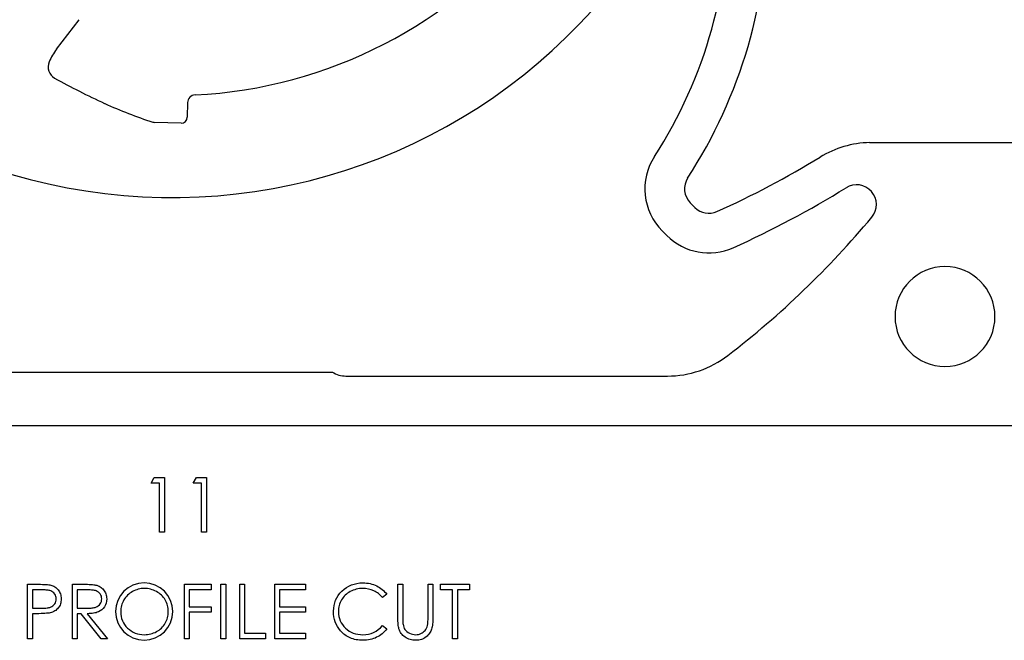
# Model space of a CAD drawing. Header units: inches. Extents: x 370 to 474, y 80 to 168.
# Tile 13 of 170: x 387.18 to 389.67, y 84.71 to 86.27. Entities that reach past the tile are written whole.
import ezdxf

# ---------------------------------------------------------------- set-up
doc = ezdxf.new("R2010")
doc.units = ezdxf.units.IN
doc.header["$LTSCALE"] = 0.5
doc.header["$MEASUREMENT"] = 0
doc.layers.add('APP-M-S', color=30, linetype='Continuous')

msp = doc.modelspace()

# ---------------------------------------------------------------- linework, layer by layer
at = {"color": 7, "linetype": 'Continuous'}
for p, q in [((387.5161, 85.1017), (387.5242, 85.1158)), ((387.5242, 85.1158), (387.5497, 85.1158)), ((387.5497, 85.1158), (387.5497, 85.1158)), ((387.5497, 85.1158), (387.5497, 84.978)), ((387.6221, 85.1017), (387.6302, 85.1158)), ((387.6302, 85.1158), (387.6557, 85.1158)), ((387.6557, 85.1158), (387.6557, 85.1158)), ((387.6557, 85.1158), (387.6557, 84.978)), ((387.5373, 85.1017), (387.5161, 85.1017)), ((387.5161, 85.1017), (387.5161, 85.1017)), ((387.5373, 84.978), (387.5373, 85.1017)), ((387.5373, 85.1017), (387.5373, 85.1017)), ((387.6433, 85.1017), (387.6221, 85.1017)), ((387.6221, 85.1017), (387.6221, 85.1017)), ((387.6433, 84.978), (387.6433, 85.1017)), ((387.6433, 85.1017), (387.6433, 85.1017)), ((387.5497, 84.978), (387.5373, 84.978)), ((387.5373, 84.978), (387.5373, 84.978)), ((387.5497, 84.978), (387.5497, 84.978)), ((387.6557, 84.978), (387.6433, 84.978)), ((387.6433, 84.978), (387.6433, 84.978)), ((387.6557, 84.978), (387.6557, 84.978)), ((387.2043, 84.8468), (387.2314, 84.8468)), ((387.2043, 84.709), (387.2043, 84.8468)), ((387.2314, 84.8468), (387.2314, 84.8468)), ((387.2314, 84.8468), (387.2369, 84.8467)), ((387.2369, 84.8467), (387.242, 84.8466)), ((387.242, 84.8466), (387.2467, 84.8465)), ((387.2467, 84.8465), (387.2508, 84.8462)), ((387.2508, 84.8462), (387.2545, 84.846)), ((387.2545, 84.846), (387.2577, 84.8456)), ((387.2577, 84.8456), (387.2605, 84.8452)), ((387.2605, 84.8452), (387.2627, 84.8447)), ((387.2627, 84.8447), (387.2627, 84.8447)), ((387.2627, 84.8447), (387.2656, 84.8439)), ((387.2656, 84.8439), (387.2683, 84.8429)), ((387.2683, 84.8429), (387.2709, 84.8416)), ((387.2709, 84.8416), (387.2733, 84.8402)), ((387.2733, 84.8402), (387.2756, 84.8386)), ((387.2756, 84.8386), (387.2778, 84.8368)), ((387.2778, 84.8368), (387.2798, 84.8348)), ((387.3174, 84.8468), (387.345, 84.8468)), ((387.3174, 84.709), (387.3174, 84.8468)), ((387.345, 84.8468), (387.345, 84.8468)), ((387.345, 84.8468), (387.3505, 84.8467)), ((387.3505, 84.8467), (387.3556, 84.8467)), ((387.3556, 84.8467), (387.3601, 84.8465)), ((387.3601, 84.8465), (387.3643, 84.8463)), ((387.3643, 84.8463), (387.368, 84.846)), ((387.368, 84.846), (387.3712, 84.8457)), ((387.3712, 84.8457), (387.3739, 84.8453)), ((387.3739, 84.8453), (387.3762, 84.8449)), ((387.3762, 84.8449), (387.3762, 84.8449)), ((387.3762, 84.8449), (387.3792, 84.8441)), ((387.3792, 84.8441), (387.3821, 84.8431)), ((387.3821, 84.8431), (387.3848, 84.8419)), ((387.3848, 84.8419), (387.3874, 84.8405)), ((387.3874, 84.8405), (387.3898, 84.8388)), ((387.3898, 84.8388), (387.3921, 84.837)), ((387.3921, 84.837), (387.3942, 84.835)), ((387.4991, 84.8362), (387.4952, 84.8361)), ((387.503, 84.8361), (387.4991, 84.8362)), ((387.6, 84.709), (387.6, 84.8468)), ((387.6001, 84.8468), (387.6672, 84.8468)), ((387.6672, 84.8468), (387.6672, 84.8468)), ((387.6672, 84.8468), (387.6672, 84.8326)), ((387.6919, 84.8468), (387.7043, 84.8468)), ((387.6919, 84.709), (387.6919, 84.8468)), ((387.7043, 84.8468), (387.7043, 84.8468)), ((387.7043, 84.8468), (387.7043, 84.709)), ((387.7396, 84.8468), (387.752, 84.8468)), ((387.7396, 84.709), (387.7396, 84.8468)), ((387.752, 84.8468), (387.752, 84.8468)), ((387.752, 84.8468), (387.752, 84.7231)), ((387.8279, 84.709), (387.8279, 84.8468)), ((387.828, 84.8468), (387.9057, 84.8468)), ((387.9057, 84.8468), (387.9057, 84.8468)), ((387.9057, 84.8468), (387.9057, 84.8326)), ((388.0029, 84.8345), (388.0087, 84.8387)), ((388.0087, 84.8387), (388.0148, 84.8422)), ((388.0148, 84.8422), (388.0213, 84.8451)), ((388.0213, 84.8451), (388.0281, 84.8474)), ((388.0281, 84.8474), (388.0352, 84.849)), ((388.0352, 84.849), (388.0427, 84.85)), ((388.0427, 84.85), (388.0505, 84.8503)), ((388.0497, 84.8362), (388.0456, 84.8361)), ((388.0572, 84.8358), (388.0497, 84.8362)), ((388.0497, 84.8362), (388.0497, 84.8362)), ((388.0505, 84.8503), (388.0505, 84.8503)), ((388.0505, 84.8503), (388.0552, 84.8502)), ((388.0552, 84.8502), (388.0599, 84.8498)), ((388.0599, 84.8498), (388.0644, 84.8492)), ((388.0644, 84.8492), (388.0687, 84.8484)), ((388.0687, 84.8484), (388.073, 84.8474)), ((388.073, 84.8474), (388.0772, 84.846)), ((388.0772, 84.846), (388.0813, 84.8445)), ((388.0813, 84.8445), (388.0852, 84.8427)), ((388.0852, 84.8427), (388.089, 84.8407)), ((388.089, 84.8407), (388.0926, 84.8385)), ((388.0926, 84.8385), (388.096, 84.8362)), ((388.096, 84.8362), (388.0993, 84.8336)), ((388.1389, 84.8468), (388.1512, 84.8468)), ((388.1389, 84.7635), (388.1389, 84.8468)), ((388.1512, 84.8468), (388.1512, 84.8468)), ((388.1512, 84.8468), (388.1512, 84.7642)), ((388.2148, 84.7642), (388.2148, 84.8468)), ((388.2148, 84.8468), (388.2148, 84.8468)), ((388.2148, 84.8468), (388.2272, 84.8468)), ((388.2272, 84.8468), (388.2272, 84.8468)), ((388.2272, 84.8468), (388.2272, 84.7635)), ((388.2466, 84.8326), (388.2466, 84.8468)), ((388.2466, 84.8468), (388.2466, 84.8468)), ((388.2466, 84.8468), (388.3191, 84.8468)), ((388.3191, 84.8468), (388.3191, 84.8468)), ((388.3191, 84.8468), (388.3191, 84.8326)), ((387.2167, 84.8326), (387.2167, 84.7867)), ((387.2419, 84.8326), (387.2167, 84.8326)), ((387.2454, 84.8326), (387.2419, 84.8326)), ((387.2419, 84.8326), (387.2419, 84.8326)), ((387.2486, 84.8325), (387.2454, 84.8326)), ((387.2516, 84.8323), (387.2486, 84.8325)), ((387.2543, 84.832), (387.2516, 84.8323)), ((387.2567, 84.8317), (387.2543, 84.832)), ((387.259, 84.8313), (387.2567, 84.8317)), ((387.2609, 84.8308), (387.259, 84.8313)), ((387.2627, 84.8302), (387.2609, 84.8308)), ((387.2657, 84.8289), (387.2627, 84.8302)), ((387.2684, 84.827), (387.2657, 84.8289)), ((387.2708, 84.8248), (387.2684, 84.827)), ((387.2729, 84.8222), (387.2708, 84.8248)), ((387.2746, 84.8193), (387.2729, 84.8222)), ((387.2758, 84.8163), (387.2746, 84.8193)), ((387.2765, 84.8131), (387.2758, 84.8163)), ((387.2768, 84.8098), (387.2765, 84.8131)), ((387.2798, 84.8348), (387.2817, 84.8327)), ((387.2817, 84.8327), (387.2835, 84.8303)), ((387.2835, 84.8303), (387.285, 84.8278)), ((387.285, 84.8278), (387.2862, 84.8252)), ((387.2862, 84.8252), (387.2873, 84.8224)), ((387.2873, 84.8224), (387.2881, 84.8195)), ((387.2881, 84.8195), (387.2887, 84.8164)), ((387.2887, 84.8164), (387.289, 84.8132)), ((387.289, 84.8132), (387.2891, 84.8098)), ((387.3298, 84.8326), (387.3298, 84.7867)), ((387.3556, 84.8326), (387.3298, 84.8326)), ((387.3592, 84.8326), (387.3556, 84.8326)), ((387.3556, 84.8326), (387.3556, 84.8326)), ((387.3626, 84.8325), (387.3592, 84.8326)), ((387.3657, 84.8323), (387.3626, 84.8325)), ((387.3685, 84.832), (387.3657, 84.8323)), ((387.371, 84.8317), (387.3685, 84.832)), ((387.3733, 84.8313), (387.371, 84.8317)), ((387.3754, 84.8308), (387.3733, 84.8313)), ((387.3771, 84.8302), (387.3754, 84.8308)), ((387.3802, 84.8289), (387.3771, 84.8302)), ((387.383, 84.8271), (387.3802, 84.8289)), ((387.3854, 84.8249), (387.383, 84.8271)), ((387.3876, 84.8223), (387.3854, 84.8249)), ((387.3893, 84.8194), (387.3876, 84.8223)), ((387.3906, 84.8164), (387.3893, 84.8194)), ((387.3913, 84.8133), (387.3906, 84.8164)), ((387.3916, 84.81), (387.3913, 84.8133)), ((387.3942, 84.835), (387.3962, 84.8328)), ((387.3962, 84.8328), (387.398, 84.8304)), ((387.398, 84.8304), (387.3996, 84.8278)), ((387.3996, 84.8278), (387.4009, 84.8252)), ((387.4009, 84.8252), (387.402, 84.8224)), ((387.402, 84.8224), (387.4029, 84.8195)), ((387.4029, 84.8195), (387.4035, 84.8164)), ((387.4035, 84.8164), (387.4038, 84.8132)), ((387.4038, 84.8132), (387.404, 84.8099)), ((387.4515, 84.8134), (387.4493, 84.8103)), ((387.454, 84.8163), (387.4515, 84.8134)), ((387.4567, 84.819), (387.454, 84.8163)), ((387.4595, 84.8216), (387.4567, 84.819)), ((387.4626, 84.824), (387.4595, 84.8216)), ((387.4658, 84.8262), (387.4626, 84.824)), ((387.4692, 84.8283), (387.4658, 84.8262)), ((387.4728, 84.8301), (387.4692, 84.8283)), ((387.4764, 84.8317), (387.4728, 84.8301)), ((387.48, 84.8331), (387.4764, 84.8317)), ((387.4837, 84.8342), (387.48, 84.8331)), ((387.4875, 84.8351), (387.4837, 84.8342)), ((387.4913, 84.8357), (387.4875, 84.8351)), ((387.4952, 84.8361), (387.4913, 84.8357)), ((387.507, 84.8357), (387.503, 84.8361)), ((387.5108, 84.8351), (387.507, 84.8357)), ((387.5147, 84.8342), (387.5108, 84.8351)), ((387.5184, 84.8331), (387.5147, 84.8342)), ((387.5221, 84.8317), (387.5184, 84.8331)), ((387.5258, 84.8301), (387.5221, 84.8317)), ((387.5294, 84.8283), (387.5258, 84.8301)), ((387.5329, 84.8262), (387.5294, 84.8283)), ((387.5361, 84.824), (387.5329, 84.8262)), ((387.5392, 84.8217), (387.5361, 84.824)), ((387.5421, 84.8191), (387.5392, 84.8217)), ((387.5447, 84.8164), (387.5421, 84.8191)), ((387.5472, 84.8135), (387.5447, 84.8164)), ((387.5495, 84.8105), (387.5472, 84.8135)), ((387.6672, 84.8326), (387.6124, 84.8326)), ((387.6124, 84.8326), (387.6124, 84.8326)), ((387.6124, 84.8326), (387.6124, 84.7902)), ((387.6672, 84.8326), (387.6672, 84.8326)), ((387.9057, 84.8326), (387.8403, 84.8326)), ((387.8403, 84.8326), (387.8403, 84.8326)), ((387.8403, 84.8326), (387.8403, 84.7902)), ((387.9057, 84.8326), (387.9057, 84.8326)), ((387.9816, 84.8066), (387.9846, 84.8128)), ((387.9846, 84.8128), (387.9882, 84.8187)), ((387.9882, 84.8187), (387.9925, 84.8243)), ((387.9925, 84.8243), (387.9975, 84.8296)), ((387.9975, 84.8296), (388.0029, 84.8345)), ((388.0009, 84.8136), (387.9986, 84.8106)), ((388.0033, 84.8165), (388.0009, 84.8136)), ((388.006, 84.8192), (388.0033, 84.8165)), ((388.0089, 84.8217), (388.006, 84.8192)), ((388.0119, 84.8241), (388.0089, 84.8217)), ((388.0152, 84.8263), (388.0119, 84.8241)), ((388.0187, 84.8284), (388.0152, 84.8263)), ((388.0223, 84.8302), (388.0187, 84.8284)), ((388.026, 84.8318), (388.0223, 84.8302)), ((388.0297, 84.8331), (388.026, 84.8318)), ((388.0336, 84.8342), (388.0297, 84.8331)), ((388.0375, 84.8351), (388.0336, 84.8342)), ((388.0415, 84.8357), (388.0375, 84.8351)), ((388.0456, 84.8361), (388.0415, 84.8357)), ((388.0644, 84.8347), (388.0572, 84.8358)), ((388.0713, 84.8329), (388.0644, 84.8347)), ((388.0778, 84.8303), (388.0713, 84.8329)), ((388.081, 84.8288), (388.0778, 84.8303)), ((388.084, 84.8271), (388.081, 84.8288)), ((388.0869, 84.8252), (388.084, 84.8271)), ((388.0897, 84.8231), (388.0869, 84.8252)), ((388.0924, 84.8209), (388.0897, 84.8231)), ((388.095, 84.8185), (388.0924, 84.8209)), ((388.0974, 84.8159), (388.095, 84.8185)), ((388.0998, 84.8132), (388.0974, 84.8159)), ((388.0993, 84.8336), (388.1024, 84.8309)), ((388.1106, 84.8215), (388.0998, 84.8132)), ((388.0998, 84.8132), (388.0998, 84.8132)), ((388.1024, 84.8309), (388.1053, 84.8279)), ((388.1053, 84.8279), (388.108, 84.8248)), ((388.108, 84.8248), (388.1106, 84.8215)), ((388.2767, 84.8326), (388.2466, 84.8326)), ((388.2767, 84.709), (388.2767, 84.8326)), ((388.2767, 84.8326), (388.2767, 84.8326)), ((388.3191, 84.8326), (388.289, 84.8326)), ((388.289, 84.8326), (388.289, 84.8326)), ((388.289, 84.8326), (388.289, 84.709)), ((388.3191, 84.8326), (388.3191, 84.8326)), ((387.2167, 84.7867), (387.2167, 84.7867)), ((387.2167, 84.7867), (387.2408, 84.7864)), ((387.2444, 84.7864), (387.2476, 84.7866)), ((387.2476, 84.7866), (387.2507, 84.7868)), ((387.2507, 84.7868), (387.2535, 84.787)), ((387.2535, 84.787), (387.256, 84.7874)), ((387.256, 84.7874), (387.2583, 84.7878)), ((387.2583, 84.7878), (387.2604, 84.7883)), ((387.2604, 84.7883), (387.2622, 84.7889)), ((387.2622, 84.7889), (387.2654, 84.7904)), ((387.2654, 84.7904), (387.2683, 84.7922)), ((387.2683, 84.7922), (387.2707, 84.7945)), ((387.2707, 84.7945), (387.2729, 84.7971)), ((387.2729, 84.7971), (387.2746, 84.8)), ((387.2746, 84.8), (387.2758, 84.8031)), ((387.2758, 84.8031), (387.2765, 84.8064)), ((387.2765, 84.8064), (387.2768, 84.8098)), ((387.2768, 84.8098), (387.2768, 84.8098)), ((387.2818, 84.787), (387.2799, 84.7848)), ((387.2835, 84.7893), (387.2818, 84.787)), ((387.285, 84.7918), (387.2835, 84.7893)), ((387.2863, 84.7944), (387.285, 84.7918)), ((387.2873, 84.7972), (387.2863, 84.7944)), ((387.2881, 84.8001), (387.2873, 84.7972)), ((387.2887, 84.8032), (387.2881, 84.8001)), ((387.289, 84.8064), (387.2887, 84.8032)), ((387.2891, 84.8098), (387.289, 84.8064)), ((387.2891, 84.8098), (387.2891, 84.8098)), ((387.3298, 84.7867), (387.3298, 84.7867)), ((387.3298, 84.7867), (387.355, 84.7865)), ((387.355, 84.7865), (387.355, 84.7865)), ((387.355, 84.7865), (387.3585, 84.7865)), ((387.3585, 84.7865), (387.3618, 84.7867)), ((387.3618, 84.7867), (387.3649, 84.7869)), ((387.3649, 84.7869), (387.3677, 84.7872)), ((387.3677, 84.7872), (387.3703, 84.7875)), ((387.3703, 84.7875), (387.3727, 84.788)), ((387.3727, 84.788), (387.3748, 84.7885)), ((387.3748, 84.7885), (387.3767, 84.7891)), ((387.3767, 84.7891), (387.38, 84.7906)), ((387.38, 84.7906), (387.3829, 84.7924)), ((387.3829, 84.7924), (387.3855, 84.7947)), ((387.3855, 84.7947), (387.3876, 84.7973)), ((387.3876, 84.7973), (387.3894, 84.8002)), ((387.3894, 84.8002), (387.3906, 84.8033)), ((387.3906, 84.8033), (387.3913, 84.8066)), ((387.3913, 84.8066), (387.3916, 84.81)), ((387.3916, 84.81), (387.3916, 84.81)), ((387.3985, 84.79), (387.3955, 84.786)), ((387.4009, 84.7945), (387.3985, 84.79)), ((387.4026, 84.7993), (387.4009, 84.7945)), ((387.4036, 84.8044), (387.4026, 84.7993)), ((387.404, 84.8099), (387.4036, 84.8044)), ((387.404, 84.8099), (387.404, 84.8099)), ((387.4404, 84.7892), (387.4398, 84.7853)), ((387.4413, 84.7929), (387.4404, 84.7892)), ((387.4424, 84.7966), (387.4413, 84.7929)), ((387.4437, 84.8002), (387.4424, 84.7966)), ((387.4454, 84.8037), (387.4437, 84.8002)), ((387.4472, 84.8071), (387.4454, 84.8037)), ((387.4493, 84.8103), (387.4472, 84.8071)), ((387.5515, 84.8073), (387.5495, 84.8105)), ((387.5534, 84.804), (387.5515, 84.8073)), ((387.555, 84.8005), (387.5534, 84.804)), ((387.5564, 84.797), (387.555, 84.8005)), ((387.5575, 84.7934), (387.5564, 84.797)), ((387.5583, 84.7897), (387.5575, 84.7934)), ((387.5589, 84.7859), (387.5583, 84.7897)), ((387.6124, 84.7902), (387.6124, 84.7902)), ((387.6124, 84.7902), (387.6672, 84.7902)), ((387.6672, 84.7902), (387.6672, 84.7902)), ((387.6672, 84.7902), (387.6672, 84.7761)), ((387.8403, 84.7902), (387.8403, 84.7902)), ((387.8403, 84.7902), (387.9057, 84.7902)), ((387.9057, 84.7902), (387.9057, 84.7902)), ((387.9057, 84.7902), (387.9057, 84.7761)), ((387.9767, 84.7861), (387.9777, 84.7932)), ((387.9777, 84.7932), (387.9793, 84.8)), ((387.9793, 84.8), (387.9816, 84.8066)), ((387.9898, 84.7896), (387.9892, 84.7858)), ((387.9907, 84.7934), (387.9898, 84.7896)), ((387.9918, 84.797), (387.9907, 84.7934)), ((387.9931, 84.8006), (387.9918, 84.797)), ((387.9947, 84.804), (387.9931, 84.8006)), ((387.9965, 84.8074), (387.9947, 84.804)), ((387.9986, 84.8106), (387.9965, 84.8074)), ((387.2265, 84.7726), (387.2167, 84.7726)), ((387.2167, 84.7726), (387.2167, 84.7726)), ((387.2167, 84.7726), (387.2167, 84.709)), ((387.2327, 84.7726), (387.2265, 84.7726)), ((387.2265, 84.7726), (387.2265, 84.7726)), ((387.2384, 84.7727), (387.2327, 84.7726)), ((387.2435, 84.7729), (387.2384, 84.7727)), ((387.2408, 84.7864), (387.2408, 84.7864)), ((387.2408, 84.7864), (387.2444, 84.7864)), ((387.2482, 84.7732), (387.2435, 84.7729)), ((387.2523, 84.7735), (387.2482, 84.7732)), ((387.2559, 84.7738), (387.2523, 84.7735)), ((387.259, 84.7743), (387.2559, 84.7738)), ((387.2616, 84.7748), (387.259, 84.7743)), ((387.2647, 84.7757), (387.2616, 84.7748)), ((387.2616, 84.7748), (387.2616, 84.7748)), ((387.2677, 84.7768), (387.2647, 84.7757)), ((387.2705, 84.778), (387.2677, 84.7768)), ((387.2731, 84.7794), (387.2705, 84.778)), ((387.2755, 84.781), (387.2731, 84.7794)), ((387.2778, 84.7828), (387.2755, 84.781)), ((387.2799, 84.7848), (387.2778, 84.7828)), ((387.3398, 84.7726), (387.3298, 84.7726)), ((387.3298, 84.7726), (387.3298, 84.7726)), ((387.3298, 84.7726), (387.3298, 84.709)), ((387.3904, 84.709), (387.3398, 84.7726)), ((387.3398, 84.7726), (387.3398, 84.7726)), ((387.3594, 84.7727), (387.3551, 84.7726)), ((387.3551, 84.7726), (387.3551, 84.7726)), ((387.3551, 84.7726), (387.4057, 84.709)), ((387.3635, 84.7729), (387.3594, 84.7727)), ((387.3674, 84.7732), (387.3635, 84.7729)), ((387.371, 84.7737), (387.3674, 84.7732)), ((387.3743, 84.7744), (387.371, 84.7737)), ((387.3775, 84.7751), (387.3743, 84.7744)), ((387.3803, 84.776), (387.3775, 84.7751)), ((387.383, 84.777), (387.3803, 84.776)), ((387.3877, 84.7795), (387.383, 84.777)), ((387.3919, 84.7825), (387.3877, 84.7795)), ((387.3955, 84.786), (387.3919, 84.7825)), ((387.4394, 84.7814), (387.4393, 84.7773)), ((387.4393, 84.7773), (387.4393, 84.7773)), ((387.4393, 84.7773), (387.4396, 84.7714)), ((387.4398, 84.7853), (387.4394, 84.7814)), ((387.4396, 84.7714), (387.4404, 84.7656)), ((387.4404, 84.7656), (387.4417, 84.7602)), ((387.5564, 84.7587), (387.5575, 84.7624)), ((387.5575, 84.7624), (387.5583, 84.7661)), ((387.5583, 84.7661), (387.5589, 84.77)), ((387.5593, 84.782), (387.5589, 84.7859)), ((387.5589, 84.77), (387.5593, 84.7739)), ((387.5594, 84.778), (387.5593, 84.782)), ((387.5593, 84.7739), (387.5594, 84.778)), ((387.5594, 84.778), (387.5594, 84.778)), ((387.6672, 84.7761), (387.6124, 84.7761)), ((387.6124, 84.7761), (387.6124, 84.7761)), ((387.6124, 84.7761), (387.6124, 84.709)), ((387.6672, 84.7761), (387.6672, 84.7761)), ((387.9057, 84.7761), (387.8403, 84.7761)), ((387.8403, 84.7761), (387.8403, 84.7761)), ((387.8403, 84.7761), (387.8403, 84.7231)), ((387.9057, 84.7761), (387.9057, 84.7761)), ((387.9763, 84.7787), (387.9767, 84.7861)), ((387.9766, 84.7716), (387.9763, 84.7787)), ((387.9763, 84.7787), (387.9763, 84.7787)), ((387.9774, 84.7648), (387.9766, 84.7716)), ((387.9788, 84.7583), (387.9774, 84.7648)), ((387.9888, 84.7818), (387.9887, 84.7777)), ((387.9887, 84.7777), (387.9887, 84.7777)), ((387.9887, 84.7777), (387.989, 84.7716)), ((387.9892, 84.7858), (387.9888, 84.7818)), ((387.989, 84.7716), (387.9898, 84.7658)), ((387.9898, 84.7658), (387.9912, 84.7602)), ((388.1389, 84.7585), (388.1389, 84.7635)), ((388.1389, 84.7635), (388.1389, 84.7635)), ((388.1512, 84.7642), (388.1512, 84.7642)), ((388.1512, 84.7642), (388.1512, 84.7607)), ((388.2148, 84.7603), (388.2148, 84.7642)), ((388.2148, 84.7642), (388.2148, 84.7642)), ((388.2272, 84.7635), (388.2271, 84.7591)), ((388.2272, 84.7635), (388.2272, 84.7635)), ((387.4417, 84.7602), (387.4437, 84.7549)), ((387.4437, 84.7549), (387.4461, 84.7499)), ((387.4461, 84.7499), (387.4491, 84.7451)), ((387.4491, 84.7451), (387.4527, 84.7406)), ((387.4527, 84.7406), (387.4568, 84.7363)), ((387.5421, 84.7364), (387.5448, 84.7391)), ((387.5448, 84.7391), (387.5472, 84.742)), ((387.5472, 84.742), (387.5495, 84.745)), ((387.5495, 84.745), (387.5515, 84.7483)), ((387.5515, 84.7483), (387.5534, 84.7517)), ((387.5534, 84.7517), (387.555, 84.7552)), ((387.555, 84.7552), (387.5564, 84.7587)), ((387.9807, 84.752), (387.9788, 84.7583)), ((387.9832, 84.746), (387.9807, 84.752)), ((387.9862, 84.7403), (387.9832, 84.746)), ((387.9897, 84.7348), (387.9862, 84.7403)), ((387.9912, 84.7602), (387.9931, 84.7549)), ((387.9931, 84.7549), (387.9955, 84.7499)), ((387.9955, 84.7499), (387.9986, 84.7451)), ((387.9986, 84.7451), (388.0021, 84.7405)), ((388.0021, 84.7405), (388.0063, 84.7362)), ((388.0893, 84.7325), (388.0947, 84.7372)), ((388.0947, 84.7372), (388.0998, 84.7425)), ((388.0998, 84.7425), (388.0998, 84.7425)), ((388.0998, 84.7425), (388.1106, 84.7343)), ((388.139, 84.7539), (388.1389, 84.7585)), ((388.1392, 84.7496), (388.139, 84.7539)), ((388.1395, 84.7458), (388.1392, 84.7496)), ((388.1398, 84.7424), (388.1395, 84.7458)), ((388.1402, 84.7393), (388.1398, 84.7424)), ((388.1407, 84.7367), (388.1402, 84.7393)), ((388.1512, 84.7607), (388.1513, 84.7576)), ((388.1513, 84.7576), (388.1513, 84.7547)), ((388.1513, 84.7547), (388.1514, 84.7523)), ((388.1514, 84.7523), (388.1514, 84.7502)), ((388.1514, 84.7502), (388.1515, 84.7484)), ((388.1515, 84.7484), (388.1516, 84.747)), ((388.1516, 84.747), (388.1518, 84.7459)), ((388.1518, 84.7459), (388.1518, 84.7459)), ((388.1518, 84.7459), (388.1525, 84.742)), ((388.1525, 84.742), (388.1535, 84.7385)), ((388.1535, 84.7385), (388.1549, 84.7353)), ((388.2109, 84.7361), (388.2123, 84.7393)), ((388.2123, 84.7393), (388.2134, 84.7428)), ((388.2134, 84.7428), (388.2137, 84.7443)), ((388.2134, 84.7428), (388.2134, 84.7428)), ((388.2137, 84.7443), (388.214, 84.7461)), ((388.214, 84.7461), (388.2143, 84.7483)), ((388.2143, 84.7483), (388.2145, 84.7508)), ((388.2145, 84.7508), (388.2146, 84.7536)), ((388.2146, 84.7536), (388.2147, 84.7568)), ((388.2147, 84.7568), (388.2148, 84.7603)), ((388.2252, 84.7398), (388.2245, 84.7366)), ((388.2258, 84.7432), (388.2252, 84.7398)), ((388.2263, 84.7469), (388.2258, 84.7432)), ((388.2267, 84.7507), (388.2263, 84.7469)), ((388.227, 84.7548), (388.2267, 84.7507)), ((388.2271, 84.7591), (388.227, 84.7548)), ((387.4568, 84.7363), (387.4613, 84.7324)), ((387.4613, 84.7324), (387.466, 84.729)), ((387.466, 84.729), (387.471, 84.7261)), ((387.471, 84.7261), (387.4761, 84.7238)), ((387.4761, 84.7238), (387.4815, 84.7219)), ((387.4815, 84.7219), (387.4871, 84.7206)), ((387.4871, 84.7206), (387.493, 84.7198)), ((387.493, 84.7198), (387.4991, 84.7196)), ((387.4991, 84.7196), (387.5032, 84.7197)), ((387.4991, 84.7196), (387.4991, 84.7196)), ((387.5032, 84.7197), (387.5072, 84.72)), ((387.5072, 84.72), (387.5111, 84.7207)), ((387.5111, 84.7207), (387.515, 84.7215)), ((387.515, 84.7215), (387.5188, 84.7226)), ((387.5188, 84.7226), (387.5225, 84.7239)), ((387.5225, 84.7239), (387.5261, 84.7255)), ((387.5261, 84.7255), (387.5296, 84.7273)), ((387.5296, 84.7273), (387.5331, 84.7293)), ((387.5331, 84.7293), (387.5363, 84.7314)), ((387.5363, 84.7314), (387.5393, 84.7338)), ((387.5393, 84.7338), (387.5421, 84.7364)), ((387.752, 84.7231), (387.752, 84.7231)), ((387.752, 84.7231), (387.805, 84.7231)), ((387.805, 84.7231), (387.805, 84.7231)), ((387.805, 84.7231), (387.805, 84.709)), ((387.8403, 84.7231), (387.8403, 84.7231)), ((387.8403, 84.7231), (387.9057, 84.7231)), ((387.9057, 84.7231), (387.9057, 84.7231)), ((387.9057, 84.7231), (387.9057, 84.709)), ((387.9938, 84.7295), (387.9897, 84.7348)), ((387.9965, 84.7266), (387.9938, 84.7295)), ((387.9938, 84.7295), (387.9938, 84.7295)), ((387.9992, 84.7239), (387.9965, 84.7266)), ((388.0021, 84.7213), (387.9992, 84.7239)), ((388.0052, 84.719), (388.0021, 84.7213)), ((388.0083, 84.7168), (388.0052, 84.719)), ((388.0063, 84.7362), (388.0108, 84.7323)), ((388.0116, 84.7149), (388.0083, 84.7168)), ((388.0108, 84.7323), (388.0156, 84.7289)), ((388.0149, 84.7131), (388.0116, 84.7149)), ((388.0184, 84.7115), (388.0149, 84.7131)), ((388.0156, 84.7289), (388.0207, 84.7261)), ((388.0207, 84.7261), (388.0261, 84.7237)), ((388.0261, 84.7237), (388.0318, 84.7219)), ((388.0318, 84.7219), (388.0378, 84.7206)), ((388.0378, 84.7206), (388.044, 84.7198)), ((388.044, 84.7198), (388.0506, 84.7196)), ((388.0506, 84.7196), (388.0578, 84.7199)), ((388.0506, 84.7196), (388.0506, 84.7196)), ((388.0578, 84.7199), (388.0647, 84.721)), ((388.0647, 84.721), (388.0713, 84.7228)), ((388.0713, 84.7228), (388.0776, 84.7253)), ((388.0776, 84.7253), (388.0836, 84.7285)), ((388.085, 84.713), (388.0811, 84.7112)), ((388.0836, 84.7285), (388.0893, 84.7325)), ((388.0887, 84.715), (388.085, 84.713)), ((388.0923, 84.7171), (388.0887, 84.715)), ((388.0958, 84.7195), (388.0923, 84.7171)), ((388.0991, 84.7221), (388.0958, 84.7195)), ((388.1022, 84.7249), (388.0991, 84.7221)), ((388.1051, 84.7278), (388.1022, 84.7249)), ((388.1079, 84.731), (388.1051, 84.7278)), ((388.1106, 84.7343), (388.1079, 84.731)), ((388.1106, 84.7343), (388.1106, 84.7343)), ((388.1413, 84.7345), (388.1407, 84.7367)), ((388.1424, 84.7313), (388.1413, 84.7345)), ((388.1413, 84.7345), (388.1413, 84.7345)), ((388.1437, 84.7283), (388.1424, 84.7313)), ((388.1453, 84.7254), (388.1437, 84.7283)), ((388.1471, 84.7227), (388.1453, 84.7254)), ((388.1492, 84.7201), (388.1471, 84.7227)), ((388.1514, 84.7177), (388.1492, 84.7201)), ((388.154, 84.7155), (388.1514, 84.7177)), ((388.1567, 84.7134), (388.154, 84.7155)), ((388.1549, 84.7353), (388.1566, 84.7324)), ((388.1566, 84.7324), (388.1587, 84.7298)), ((388.1597, 84.7115), (388.1567, 84.7134)), ((388.1587, 84.7298), (388.1613, 84.7274)), ((388.1613, 84.7274), (388.1644, 84.7252)), ((388.1644, 84.7252), (388.1681, 84.7232)), ((388.1681, 84.7232), (388.172, 84.7216)), ((388.172, 84.7216), (388.1758, 84.7205)), ((388.1758, 84.7205), (388.1798, 84.7198)), ((388.1798, 84.7198), (388.1837, 84.7196)), ((388.1837, 84.7196), (388.1871, 84.7198)), ((388.1837, 84.7196), (388.1837, 84.7196)), ((388.1871, 84.7198), (388.1904, 84.7203)), ((388.1904, 84.7203), (388.1936, 84.7212)), ((388.1936, 84.7212), (388.1968, 84.7224)), ((388.1968, 84.7224), (388.1998, 84.724)), ((388.1998, 84.724), (388.2025, 84.7259)), ((388.2025, 84.7259), (388.205, 84.7281)), ((388.205, 84.7281), (388.2072, 84.7305)), ((388.2097, 84.7139), (388.207, 84.7119)), ((388.2072, 84.7305), (388.2092, 84.7331)), ((388.2092, 84.7331), (388.2109, 84.7361)), ((388.2122, 84.716), (388.2097, 84.7139)), ((388.2145, 84.7183), (388.2122, 84.716)), ((388.2166, 84.7206), (388.2145, 84.7183)), ((388.2185, 84.7231), (388.2166, 84.7206)), ((388.2201, 84.7256), (388.2185, 84.7231)), ((388.2215, 84.7282), (388.2201, 84.7256)), ((388.2227, 84.7309), (388.2215, 84.7282)), ((388.2237, 84.7337), (388.2227, 84.7309)), ((388.2245, 84.7366), (388.2237, 84.7337)), ((387.2167, 84.709), (387.2043, 84.709)), ((387.2043, 84.709), (387.2043, 84.709)), ((387.2167, 84.709), (387.2167, 84.709)), ((387.3298, 84.709), (387.3174, 84.709)), ((387.3174, 84.709), (387.3174, 84.709)), ((387.3298, 84.709), (387.3298, 84.709)), ((387.4057, 84.709), (387.3904, 84.709)), ((387.3904, 84.709), (387.3904, 84.709)), ((387.4057, 84.709), (387.4057, 84.709)), ((387.6124, 84.709), (387.6, 84.709)), ((387.6, 84.709), (387.6, 84.709)), ((387.6124, 84.709), (387.6124, 84.709)), ((387.7043, 84.709), (387.6919, 84.709)), ((387.6919, 84.709), (387.6919, 84.709)), ((387.7043, 84.709), (387.7043, 84.709)), ((387.805, 84.709), (387.7396, 84.709)), ((387.7396, 84.709), (387.7396, 84.709)), ((387.805, 84.709), (387.805, 84.709)), ((387.9057, 84.709), (387.8279, 84.709)), ((387.8279, 84.709), (387.8279, 84.709)), ((387.9057, 84.709), (387.9057, 84.709)), ((388.022, 84.7101), (388.0184, 84.7115)), ((388.0258, 84.7088), (388.022, 84.7101)), ((388.0296, 84.7078), (388.0258, 84.7088)), ((388.0336, 84.707), (388.0296, 84.7078)), ((388.0377, 84.7063), (388.0336, 84.707)), ((388.0419, 84.7058), (388.0377, 84.7063)), ((388.0462, 84.7055), (388.0419, 84.7058)), ((388.0506, 84.7054), (388.0462, 84.7055)), ((388.0553, 84.7056), (388.0506, 84.7054)), ((388.0506, 84.7054), (388.0506, 84.7054)), ((388.0599, 84.7059), (388.0553, 84.7056)), ((388.0644, 84.7065), (388.0599, 84.7059)), ((388.0687, 84.7073), (388.0644, 84.7065)), ((388.0729, 84.7084), (388.0687, 84.7073)), ((388.0771, 84.7097), (388.0729, 84.7084)), ((388.0811, 84.7112), (388.0771, 84.7097)), ((388.1628, 84.7099), (388.1597, 84.7115)), ((388.166, 84.7086), (388.1628, 84.7099)), ((388.1694, 84.7074), (388.166, 84.7086)), ((388.1729, 84.7066), (388.1694, 84.7074)), ((388.1766, 84.7059), (388.1729, 84.7066)), ((388.1804, 84.7056), (388.1766, 84.7059)), ((388.1844, 84.7054), (388.1804, 84.7056)), ((388.188, 84.7056), (388.1844, 84.7054)), ((388.1844, 84.7054), (388.1844, 84.7054)), ((388.1916, 84.706), (388.188, 84.7056)), ((388.1949, 84.7066), (388.1916, 84.706)), ((388.1982, 84.7075), (388.1949, 84.7066)), ((388.2012, 84.7087), (388.1982, 84.7075)), ((388.2042, 84.7102), (388.2012, 84.7087)), ((388.207, 84.7119), (388.2042, 84.7102)), ((388.289, 84.709), (388.2767, 84.709)), ((388.2767, 84.709), (388.2767, 84.709)), ((388.289, 84.709), (388.289, 84.709))]:
    msp.add_line(p, q, dxfattribs=at)
msp.add_arc((387.4985, 84.778), 0.0723, 90.0062, 89.9938, dxfattribs=at)
at = {"layer": 'APP-M-S', "linetype": 'Continuous', "lineweight": 25}
for p, q in [((387.2778, 86.1967), (387.3346, 86.2708)), ((387.2778, 86.1967), (387.3346, 86.2708)), ((387.6082, 86.0615), (387.6073, 86.0245)), ((387.6082, 86.0615), (387.6073, 86.0245)), ((387.5919, 86.0099), (387.5244, 86.0117)), ((387.5919, 86.0099), (387.5244, 86.0117)), ((389.329, 85.9608), (389.5191, 85.9608)), ((389.5191, 85.9608), (389.7093, 85.9608)), ((388.8879, 85.7972), (388.8764, 85.8087)), ((388.8172, 85.7264), (388.8057, 85.738)), ((387.1647, 85.382), (387.9736, 85.382)), ((388.0078, 85.372), (388.8189, 85.372)), ((385.6191, 85.247), (389.5191, 85.247)), ((389.5191, 85.247), (393.4191, 85.247))]:
    msp.add_line(p, q, dxfattribs=at)
for centre, radius, start, end in [((387.5691, 87.247), 1.425, 200.5341, 22.5906), ((387.8079, 86.5592), 1.1653, 327.0622, 1.8432), ((387.8079, 86.5592), 1.2653, 327.0622, 0.2719), ((387.5691, 87.247), 1.1675, 272.8521, 321.6192), ((387.5691, 87.247), 1.1675, 272.8521, 321.6192), ((387.3968, 86.1054), 0.15, 142.5, 156.9683), ((387.3968, 86.1054), 0.15, 142.5, 156.9683), ((387.2882, 86.1516), 0.032, 156.9683, 240.8255), ((387.2882, 86.1516), 0.032, 156.9683, 240.8255), ((388.15, 87.6953), 1.8, 240.8255, 245.336), ((388.15, 87.6953), 1.8, 240.8255, 245.336), ((387.6282, 86.061), 0.02, 92.8521, 178.5), ((387.6282, 86.061), 0.02, 92.8521, 178.5), ((387.8496, 87.041), 1.08, 245.336, 252.2438), ((387.8496, 87.041), 1.08, 245.336, 252.2438), ((387.5248, 86.0267), 0.015, 252.2438, 268.5), ((387.5248, 86.0267), 0.015, 252.2438, 268.5), ((387.5923, 86.0249), 0.015, 268.5, 358.5), ((387.5923, 86.0249), 0.015, 268.5, 358.5), ((389.3345, 85.7109), 0.25, 91.2686, 121.4613), ((388.9118, 85.8441), 0.15, 147.0622, 225), ((388, 87.892), 2.307, 294.1481, 301.4613), ((388.9118, 85.8441), 0.05, 147.0622, 225), ((388, 87.892), 2.407, 294.1481, 301.8335), ((389.2959, 85.8046), 0.05, 320.1263, 121.8335), ((388.9233, 85.8325), 0.05, 225, 294.1481), ((387.5691, 87.247), 2.3, 307.5631, 320.1263), ((388.9233, 85.8325), 0.15, 225, 294.1481), ((389.5191, 85.522), 0.126, 90, 270), ((389.5191, 85.522), 0.126, 270, 90), ((388.8189, 85.622), 0.25, 270, 307.5631), ((388.0078, 85.4357), 0.0637, 237.4552, 270)]:
    msp.add_arc(centre, radius, start, end, dxfattribs=at)

doc.saveas('drawing.dxf')
